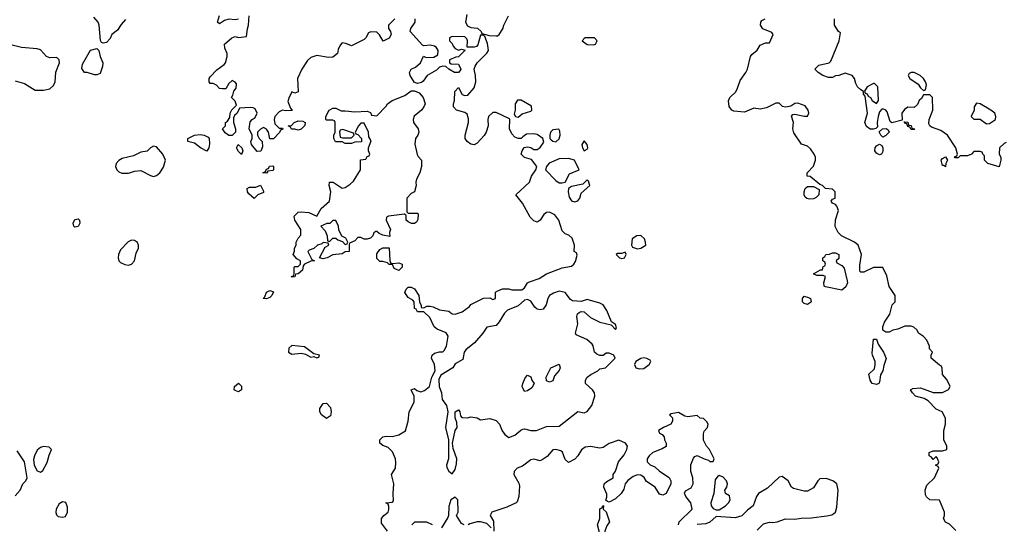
# Model space of a CAD drawing. Header units: inches. Extents: x 2380249 to 2585472, y 382747 to 546448.
# Tile 61 of 256: x 2442539 to 2448803, y 455273 to 458485. Entities that reach past the tile are written whole.
import ezdxf

# ---------------------------------------------------------------- set-up
doc = ezdxf.new("R2010")
doc.units = ezdxf.units.IN
doc.header["$MEASUREMENT"] = 0
doc.layers.add('C4445', color=7, linetype='Continuous')

msp = doc.modelspace()

# ---------------------------------------------------------------- linework, layer by layer
at = {"layer": 'C4445', "color": 4}
for points, elevation in [([(2443212.8, 458487.2), (2443184.5, 458455.5), (2443161.4, 458418.6), (2443124.7, 458390), (2443115.3, 458364.7), (2443090, 458339), (2443070, 458335.3), (2443060.2, 458340.2), (2443053.6, 458353.6), (2443045.2, 458450), (2443037.2, 458470), (2443010, 458502)], 64), ([(2444924.7, 458490), (2444884.7, 458450), (2444884.7, 458430), (2444898, 458410), (2444902, 458390), (2444890, 458368), (2444851.6, 458348.4), (2444828.4, 458388.4), (2444810, 458406), (2444772.7, 458407.3), (2444758, 458402), (2444742, 458370), (2444730, 458358), (2444650, 458318), (2444614.6, 458334.6), (2444590, 458338), (2444576.9, 458323.1), (2444564.7, 458295.3), (2444561, 458270), (2444530, 458246), (2444504, 458244), (2444430, 458257.2), (2444390, 458245.2), (2444370, 458225.2), (2444333, 458170), (2444306, 458110), (2444310, 458026), (2444290, 458018), (2444270, 458026), (2444250, 457986), (2444245.4, 457965.4), (2444262, 457922), (2444272.7, 457907.3), (2444230, 457904), (2444210, 457908.7), (2444190, 457898), (2444162, 457870), (2444158, 457850), (2444162, 457822), (2444190, 457794), (2444210, 457794), (2444212.7, 457787.3), (2444198, 457782), (2444192.7, 457767.3), (2444152.7, 457727.3), (2444130, 457726), (2444122, 457770), (2444110, 457788), (2444090, 457798), (2444070, 457788), (2444052, 457770), (2444051.3, 457750), (2444062, 457730), (2444082, 457710), (2444083.6, 457676.4), (2444072.7, 457647.3), (2444050, 457646), (2444014, 457690), (2444009.2, 457710), (2444018, 457730), (2444018, 457750), (2443999, 457790), (2444005.6, 457834.4), (2444018, 457850), (2444037.2, 457862.8), (2444048.7, 457890), (2444037.2, 457917.2), (2444024, 457924), (2444005.6, 457925.6), (2443938, 457922), (2443922, 457890), (2443904.7, 457875.3), (2443899.6, 457860.4), (2443898, 457830), (2443911.3, 457790), (2443911.3, 457770), (2443890, 457748), (2443870, 457748.7), (2443845.6, 457765.6), (2443828.7, 457790), (2443848, 457810), (2443848, 457830), (2443860.4, 457839.6), (2443876.4, 457863.6), (2443878, 457890), (2443888.4, 457911.6), (2443918, 457942), (2443910, 457966), (2443886, 457990), (2443895.3, 458004.7), (2443902, 458030), (2443915.3, 458050), (2443917.2, 458077.2), (2443910, 458088), (2443890, 458098), (2443870, 458078), (2443850, 458046), (2443830, 458046), (2443810, 458048), (2443790, 458068), (2443770, 458078), (2443750, 458078), (2443744, 458090), (2443744, 458110), (2443750, 458122), (2443793.6, 458166.4), (2443840.4, 458199.6), (2443849, 458211), (2443859, 458250), (2443859, 458270), (2443843.1, 458303.1), (2443842, 458330), (2443889.4, 458370.6), (2443910, 458378), (2443930, 458372), (2443982, 458378), (2443987.3, 458427.3), (2443995.3, 458450), (2443998, 458510)], 64), ([(2443930, 458488.7), (2443910, 458484), (2443870, 458489.2), (2443841, 458479), (2443810, 458458), (2443798, 458470), (2443809.1, 458510.9)], 64), ([(2445382.8, 458517.2), (2445376, 458470), (2445386.8, 458446.8), (2445410, 458436), (2445450.9, 458430.9), (2445474, 458410), (2445478, 458398), (2445524.7, 458384.7), (2445570, 458382), (2445578, 458382), (2445588.4, 458391.6), (2445613.6, 458426.4), (2445618, 458450), (2445648, 458510)], 64), ([(2444878, 455230), (2444841.2, 455281.2), (2444841.2, 455310), (2444855.3, 455330), (2444882, 455350), (2444887.3, 455367.3), (2444887.3, 455387.3), (2444882, 455402), (2444868, 455410), (2444910, 455414), (2444916.4, 455423.6), (2444914, 455470), (2444919, 455530), (2444904, 455590), (2444929.3, 455630.7), (2444932.5, 455667.5), (2444929.5, 455690), (2444910, 455735.3), (2444882.7, 455762.7), (2444850, 455774), (2444829.2, 455789.2), (2444829, 455810), (2444849.4, 455830.6), (2444870, 455834.8), (2444908.4, 455831.6), (2444950, 455842), (2444992.3, 455867.7), (2445009.4, 455930), (2445016, 455990), (2445048.7, 456050), (2445048, 456090), (2445028.7, 456130), (2445050, 456138), (2445064.7, 456124.7), (2445090, 456116), (2445114.8, 456125.2), (2445145.2, 456150), (2445161.2, 456210), (2445181.2, 456250), (2445177.2, 456290), (2445159, 456330), (2445162, 456350), (2445178, 456362), (2445210, 456371), (2445230, 456371.3), (2445240.2, 456379.8), (2445253.6, 456406.4), (2445265.2, 456470), (2445252.7, 456492.7), (2445195.5, 456515.5), (2445175.3, 456530), (2445148, 456590), (2445110, 456626), (2445070, 456626), (2445062, 456642), (2445050, 456646), (2445048, 456690), (2445040.4, 456700.4), (2445010, 456718), (2444988.4, 456748.4), (2444998, 456770), (2445010, 456782), (2445030, 456782), (2445050, 456772), (2445078, 456730), (2445082, 456690), (2445094, 456666), (2445094, 456654), (2445110, 456652), (2445130, 456662), (2445150, 456662), (2445170, 456658), (2445210, 456638.8), (2445270, 456630.8), (2445290, 456612), (2445310, 456611.3), (2445354, 456626), (2445400.4, 456659.6), (2445410, 456672), (2445490, 456712), (2445530, 456714), (2445550, 456704.7), (2445566, 456710), (2445566, 456750), (2445580.4, 456759.6), (2445611.1, 456771.1), (2445650, 456771.3), (2445670, 456764.7), (2445733.2, 456766.8), (2445750, 456778), (2445769, 456810), (2445782.5, 456817.5), (2445842.9, 456837.1), (2445890, 456867.3), (2445990, 456905.5), (2446050, 456917.3), (2446065.2, 456930), (2446074.2, 456945.8), (2446086, 456986), (2446082, 457002), (2446066, 457010), (2446068, 457050), (2446054, 457094), (2446033.2, 457113.2), (2446010, 457121.2), (2445990, 457142), (2445969, 457210), (2445943.2, 457243.2), (2445910, 457259.3), (2445890, 457257.2), (2445874.4, 457245.6), (2445850, 457209), (2445830, 457197.2), (2445810, 457204), (2445787.5, 457227.5), (2445736.9, 457316.9), (2445695.3, 457370), (2445782, 457450), (2445795.3, 457490), (2445822, 457530), (2445828, 457550), (2445794.6, 457594.6), (2445750, 457608.7), (2445730, 457628.7), (2445735.3, 457650), (2445749, 457671), (2445770, 457676), (2445790, 457671.3), (2445810, 457658), (2445830, 457658), (2445849.1, 457670.9), (2445873.6, 457706.4), (2445868, 457730), (2445830, 457755.3), (2445810, 457758), (2445763.6, 457756.4), (2445739.6, 457740.4), (2445730, 457728), (2445710, 457728), (2445690, 457738), (2445670, 457758), (2445655.3, 457790), (2445658, 457850), (2445654.6, 457854.6), (2445570, 457894), (2445550, 457894), (2445522, 457870), (2445518, 457850), (2445519.1, 457810), (2445507.3, 457770), (2445493, 457747), (2445450, 457699), (2445430, 457689.2), (2445410, 457692.7), (2445385.2, 457710), (2445372.7, 457730), (2445372.3, 457750), (2445394, 457830), (2445393.6, 457853.6), (2445384.7, 457884.7), (2445370, 457895.3), (2445318, 457910), (2445298, 457930), (2445298, 457950), (2445306, 457970), (2445307.3, 458027.3), (2445330, 458054), (2445354, 458010), (2445370, 458002), (2445390, 458004.7), (2445430, 458052), (2445440.9, 458090), (2445439.5, 458130), (2445429.2, 458170), (2445436, 458190), (2445449.5, 458210.5), (2445510, 458272), (2445522, 458290), (2445514, 458334), (2445498, 458378), (2445490, 458386), (2445470, 458386), (2445454.4, 458325.6), (2445445.4, 458314.6), (2445430.8, 458309.2), (2445386, 458310), (2445388.7, 458350), (2445383.1, 458363.1), (2445370, 458375.3), (2445290, 458378), (2445274, 458370), (2445274, 458350), (2445290, 458334), (2445296.9, 458316.9), (2445310, 458302), (2445330, 458292), (2445350, 458298), (2445372, 458292), (2445330, 458248), (2445312.7, 458247.3), (2445274, 458230), (2445274, 458210), (2445283.6, 458203.6), (2445330, 458202), (2445344.7, 458170), (2445339.8, 458160.2), (2445330, 458148.7), (2445306, 458150), (2445268, 458170), (2445250, 458188), (2445230, 458188.7), (2445210, 458182), (2445190, 458164), (2445132, 458130), (2445106.4, 458093.6), (2445095.3, 458084.7), (2445070, 458078), (2445050, 458086), (2445022, 458130), (2445018, 458150), (2445028.7, 458170), (2445058, 458182), (2445088, 458210), (2445107.3, 458252.7), (2445124.7, 458244.7), (2445173.6, 458246.4), (2445198, 458262), (2445202, 458290), (2445188.7, 458310), (2445177.5, 458317.5), (2445150, 458322.7), (2445110, 458318), (2445102, 458322), (2445022, 458410), (2445028, 458430), (2445054, 458470), (2445055.3, 458490)], 64), ([(2448494.6, 455234.6), (2448454.6, 455274.6), (2448430, 455288), (2448415.3, 455310), (2448422, 455330), (2448422, 455350), (2448390, 455428), (2448330, 455429), (2448307.2, 455447.2), (2448301.5, 455461.5), (2448299.3, 455490), (2448310, 455522), (2448358, 455570), (2448386, 455630), (2448382, 455642), (2448366, 455650), (2448382, 455658), (2448386, 455670), (2448376.4, 455696.4), (2448370, 455706), (2448350, 455686), (2448340.4, 455700.4), (2448326, 455710), (2448326, 455730), (2448350, 455742), (2448410, 455742), (2448438, 455750), (2448438, 455770), (2448418, 455810), (2448418, 455870), (2448428.4, 455911.6), (2448428.4, 455948.4), (2448408.4, 455988.4), (2448370, 456006), (2448319.3, 456059.3), (2448293.2, 456073.2), (2448238, 456090), (2448218, 456110), (2448206, 456130), (2448222, 456138), (2448270, 456141), (2448350, 456111.3), (2448410, 456112), (2448448.4, 456131.6), (2448458, 456150), (2448456.4, 456156.4), (2448436.4, 456196.4), (2448410, 456226), (2448407.3, 456267.3), (2448402, 456282), (2448390, 456286), (2448338, 456330), (2448338, 456350), (2448346, 456370), (2448328, 456390), (2448327.3, 456407.3), (2448310, 456446), (2448288.4, 456468.4), (2448258, 456490), (2448248.4, 456508.4), (2448228.4, 456528.4), (2448210, 456535.3), (2448170, 456535.3), (2448124.7, 456515.3), (2448094, 456510), (2448070, 456495.3), (2448050, 456495.3), (2448029.3, 456509.3), (2448029.3, 456530), (2448040.1, 456559.9), (2448074, 456610), (2448089.3, 456670.7), (2448108, 456690), (2448108, 456730), (2448070, 456788), (2448055.5, 456855.5), (2448030, 456908), (2447970, 456908.7), (2447910, 456878), (2447890, 456878), (2447884.7, 456884.7), (2447883.1, 456923.1), (2447894, 456990), (2447873.2, 457050), (2447849.3, 457069.3), (2447768, 457110), (2447746, 457130), (2447728, 457168), (2447729.3, 457210.7), (2447749, 457270), (2447738, 457298), (2447729, 457309), (2447710, 457318), (2447702, 457330), (2447710, 457342), (2447726, 457350), (2447726, 457390), (2447710, 457406), (2447666, 457410), (2447646, 457430), (2447630, 457435.3), (2447568, 457488), (2447548.7, 457490), (2447548, 457510), (2447590, 457552), (2447601.2, 457590), (2447601.2, 457610), (2447594, 457630), (2447570, 457664), (2447550, 457679.3), (2447512.7, 457692.7), (2447464.9, 457764.9), (2447458.4, 457790), (2447460.9, 457830), (2447448.7, 457871.3), (2447458, 457882), (2447470, 457884.7), (2447530, 457871.3), (2447550, 457872), (2447559, 457890), (2447555.3, 457910), (2447536, 457936), (2447490, 457953.2), (2447470, 457952.3), (2447444.5, 457935.5), (2447410, 457928.7), (2447392.9, 457932.9), (2447370, 457954), (2447350, 457954), (2447290, 457924), (2447250, 457915.3), (2447210, 457921.2), (2447150, 457897.2), (2447082.7, 457902.7), (2447069.3, 457909.3), (2447053.6, 457933.6), (2447049.3, 457969.3), (2447057.2, 457990), (2447094, 458026), (2447106.6, 458050), (2447122, 458098), (2447159, 458150), (2447169, 458170), (2447189, 458250), (2447196.5, 458263.5), (2447230, 458292), (2447250, 458322), (2447283.1, 458336.9), (2447310, 458338), (2447333.2, 458390), (2447323.2, 458403.2), (2447267.5, 458427.5), (2447252.7, 458450), (2447253.2, 458470), (2447260.7, 458479.3), (2447282, 458490)], 56), ([(2448816, 457704), (2448802, 457698), (2448772, 457670), (2448771.3, 457630), (2448781, 457610), (2448781, 457590), (2448770, 457548), (2448698, 457570), (2448678, 457590), (2448678, 457618), (2448666, 457630), (2448662, 457642), (2448650, 457646), (2448610, 457646), (2448594, 457630), (2448570, 457618), (2448522, 457618), (2448510, 457606), (2448490, 457606), (2448487.3, 457612.7), (2448502, 457618), (2448506, 457630), (2448495.3, 457670), (2448442, 457750), (2448400.2, 457780.2), (2448340.2, 457800.2), (2448329.1, 457809.1), (2448322.7, 457822.7), (2448325.2, 457850), (2448348.7, 457910), (2448346, 457990), (2448330, 458006), (2448290, 458006), (2448276.9, 457983.1), (2448262, 457970), (2448250, 457946), (2448230, 457926), (2448190, 457928), (2448167.1, 457912.9), (2448152, 457890), (2448154, 457846), (2448088.4, 457828.4), (2448076.4, 457836.4), (2448058.6, 457898.6), (2448050, 457908.7), (2448030, 457918), (2448024.7, 457915.3), (2448010, 457898), (2448000.7, 457870), (2447994.8, 457830), (2447996.9, 457803.1), (2447986.4, 457793.6), (2447971.3, 457788.7), (2447950, 457789.2), (2447925.8, 457805.8), (2447916, 457830), (2447932.7, 457890), (2447918, 457998), (2447908, 458012), (2447908, 458028), (2447890, 458038), (2447870, 458058), (2447858, 458078), (2447849, 458110), (2447835.3, 458130), (2447790, 458144), (2447750, 458129), (2447730, 458128.7), (2447710, 458118), (2447683.6, 458116.4), (2447649.4, 458129.4), (2447618, 458150), (2447598, 458170), (2447624.1, 458195.9), (2447689, 458211), (2447699, 458221), (2447753.2, 458350), (2447762, 458402), (2447748, 458410), (2447722, 458450), (2447722, 458490)], 52), ([(2442510, 458096.3), (2442570, 458078), (2442636.7, 458036.7), (2442690, 458036), (2442730, 458044.4), (2442753.3, 458066.7), (2442763.7, 458090), (2442769.5, 458150.5), (2442791.8, 458210), (2442789.3, 458230), (2442779.3, 458239.3), (2442770, 458244.5), (2442730, 458243), (2442710, 458251.3), (2442670, 458294), (2442650, 458300.7), (2442550, 458307.3), (2442490, 458323.6)], 68), ([(2446729.3, 455269.3), (2446735.3, 455290), (2446817.2, 455370), (2446809.2, 455410), (2446777.2, 455450), (2446769, 455471), (2446774, 455486), (2446810, 455506), (2446824, 455530), (2446821.2, 455570), (2446808, 455610), (2446809.1, 455650.9), (2446824.7, 455695.3), (2446834.6, 455705.4), (2446850, 455711.3), (2446894, 455690), (2446922, 455682), (2446930, 455674), (2446950, 455674), (2446958, 455690), (2446928, 455750), (2446908, 455770), (2446889.1, 455809.1), (2446889.1, 455849.1), (2446893.6, 455866.4), (2446915.3, 455890), (2446918, 455910), (2446910, 455926), (2446890, 455946), (2446868.4, 455948.4), (2446850, 455966), (2446790, 455958), (2446770, 455962), (2446730, 455984), (2446716.9, 455983.1), (2446683.6, 455976.4), (2446674, 455970), (2446691.3, 455951.3), (2446691.3, 455930), (2446682, 455910), (2446634, 455890), (2446602, 455870), (2446610, 455854), (2446626, 455846), (2446638, 455830), (2446641, 455810), (2446651.3, 455790), (2446651.3, 455768.7), (2446626.4, 455753.6), (2446566, 455730), (2446542.8, 455710), (2446531, 455690), (2446531.3, 455670), (2446550, 455651.3), (2446579.8, 455639.8), (2446610, 455611.3), (2446670.9, 455570.9), (2446682, 455550), (2446682, 455530), (2446652, 455470), (2446630, 455458), (2446610, 455466), (2446582, 455510), (2446526.8, 455546.8), (2446512, 455572), (2446490, 455586), (2446470, 455589.3), (2446442, 455578), (2446407.9, 455552.1), (2446391.3, 455530), (2446382, 455498), (2446366, 455470), (2446330, 455435.3), (2446290, 455415.3), (2446278, 455418), (2446268, 455428), (2446274.6, 455445.4), (2446274.6, 455465.4), (2446255.3, 455510), (2446258, 455530), (2446274.6, 455545.4), (2446315.3, 455570), (2446315.3, 455590), (2446329.1, 455610.9), (2446349.2, 455670), (2446384.8, 455715.2), (2446402, 455750), (2446406, 455770), (2446394, 455790), (2446350, 455809.3), (2446290, 455787), (2446250, 455762.9), (2446230, 455758.4), (2446170, 455769.4), (2446135.9, 455764.1), (2446113.2, 455746.8), (2446090, 455708.7), (2446070, 455688.7), (2446030, 455666), (2446010, 455686), (2445992.9, 455732.9), (2445981.2, 455741.2), (2445949.3, 455749.3), (2445930, 455746.6), (2445894.6, 455705.4), (2445870, 455687), (2445850, 455678), (2445810, 455689), (2445790, 455682.7), (2445737.3, 455642.7), (2445704.7, 455630), (2445684.7, 455610), (2445682, 455590), (2445714.4, 455534.4), (2445718, 455518), (2445714.8, 455450), (2445703.5, 455416.5), (2445698, 455410), (2445637.7, 455382.2), (2445542, 455350), (2445532, 455330), (2445553.2, 455293.2), (2445554.8, 455230)], 64), ([(2442510, 455454.8), (2442541.2, 455490), (2442559.3, 455530), (2442578, 455550), (2442585.6, 455570), (2442569.6, 455670), (2442522, 455742)], 68), ([(2447230, 455235.5), (2447270, 455276.3), (2447310, 455287.3), (2447330, 455284.9), (2447358, 455290), (2447410, 455308.2), (2447470, 455306.4), (2447510, 455313.4), (2447575.3, 455315.3), (2447673.1, 455326.9), (2447706.3, 455333.7), (2447718.6, 455341.4), (2447729.1, 455350.9), (2447738, 455382), (2447746.6, 455490), (2447738, 455530), (2447713.2, 455550), (2447670, 455565.6), (2447630, 455563.7), (2447616.3, 455550), (2447590, 455506), (2447550, 455485.2), (2447530, 455485.2), (2447460.9, 455500.9), (2447449.4, 455509.4), (2447429, 455550), (2447390, 455577.2), (2447370, 455574), (2447297.1, 455502.9), (2447238.8, 455470), (2447226, 455450), (2447204.7, 455390), (2447170, 455364), (2447132.8, 455327.2), (2447090, 455315.1), (2446970, 455324), (2446930, 455288), (2446903.6, 455276.4), (2446850, 455273.2)], 64), ([(2445366, 455270), (2445350, 455278), (2445318, 455330), (2445328.7, 455350), (2445326, 455430), (2445310, 455446), (2445280.7, 455430), (2445270, 455386), (2445267.7, 455330), (2445263.4, 455316.6), (2445222, 455250)], 64), ([(2445166, 455270), (2445130, 455288), (2445050, 455286), (2445034, 455270)], 64), ([(2445538, 455250), (2445510, 455278), (2445470, 455288.7), (2445450, 455288.7), (2445402.8, 455277.2), (2445392, 455270)], 64)]:
    msp.add_lwpolyline(points, dxfattribs=dict(at, elevation=elevation))
for points, elevation in [([(2446195.3, 458370), (2446134, 458370), (2446118, 458350), (2446150, 458328), (2446190, 458324.9), (2446202, 458330), (2446213.2, 458350)], 64), ([(2443030, 458134), (2443014.6, 458134.6), (2442968.4, 458148.4), (2442950, 458148.7), (2442934.6, 458174.6), (2442938, 458202), (2442989.4, 458290.6), (2443030, 458302), (2443042, 458290), (2443050.8, 458250), (2443067.3, 458210), (2443066.4, 458186.4), (2443050, 458142)], 64), ([(2448230, 458149), (2448210, 458148.7), (2448198, 458142), (2448191.3, 458130), (2448202, 458110), (2448254.8, 458074.8), (2448270, 458052), (2448290, 458034), (2448302, 458038), (2448308, 458070), (2448302, 458090), (2448288.7, 458110), (2448268.7, 458130)], 52), ([(2447978, 458078), (2447970, 458078), (2447930, 458058), (2447914, 458030), (2447918, 458018), (2447930, 458014), (2447938, 457998), (2447951.3, 457990), (2447962, 457970), (2447990, 457952), (2448002, 457970), (2447998, 458058)], 52), ([(2445010, 457254), (2445070, 457254), (2445074, 457250), (2445072.7, 457212.7), (2445063.6, 457196.4), (2445050, 457188), (2445031.3, 457188.7), (2445010, 457198), (2444998, 457210), (2444998, 457238), (2444987.3, 457247.3), (2444884.7, 457235.3), (2444872, 457228), (2444871.3, 457210), (2444898, 457150), (2444892, 457130), (2444894, 457106), (2444850, 457114), (2444825.2, 457125.2), (2444810, 457138), (2444803.6, 457136.4), (2444791.6, 457128.4), (2444784.7, 457110), (2444770, 457095.3), (2444750, 457088), (2444730, 457088), (2444710, 457098), (2444690, 457098), (2444670, 457078), (2444638, 457062), (2444634, 457050), (2444634, 457010), (2444610, 457008), (2444590, 456995.3), (2444530, 456989), (2444494, 456970), (2444470, 456964), (2444446, 456970), (2444482, 457038), (2444506, 457050), (2444502, 457062), (2444470, 457066), (2444462, 457058), (2444434, 457050), (2444411, 457029), (2444381, 457019), (2444372, 457010), (2444398, 456958), (2444414, 456950), (2444390, 456948), (2444351.3, 456928.7), (2444342, 456918), (2444338, 456890), (2444310, 456868), (2444294, 456866), (2444290, 456848), (2444270, 456846), (2444268, 456850), (2444282, 456858), (2444286, 456870), (2444286, 456910), (2444290, 456914), (2444310, 456914), (2444326, 456930), (2444326, 456950), (2444302, 456962), (2444278, 456990), (2444287.3, 457012.7), (2444288, 457030), (2444298, 457050), (2444298, 457070), (2444310, 457094), (2444327.3, 457112.7), (2444328, 457150), (2444288.7, 457210), (2444286, 457234), (2444310, 457261), (2444330, 457262.8), (2444378, 457258), (2444430, 457234), (2444456.4, 457283.6), (2444509.1, 457330.9), (2444519, 457390), (2444508.7, 457430), (2444509.2, 457450.8), (2444534, 457450), (2444590, 457412), (2444610, 457418), (2444642, 457438), (2444662, 457458), (2444708, 457530), (2444707.3, 457592.7), (2444742, 457598), (2444750, 457614), (2444762, 457618), (2444766, 457630), (2444758, 457650), (2444758, 457670), (2444774.6, 457714.6), (2444760.4, 457740.4), (2444758, 457770), (2444730, 457826), (2444710, 457826), (2444694, 457810), (2444674, 457770), (2444678, 457758), (2444690, 457754), (2444714, 457730), (2444712.7, 457707.3), (2444670, 457706), (2444650, 457698), (2444610, 457698), (2444590, 457708), (2444547.3, 457707.3), (2444538, 457730), (2444538, 457750), (2444546, 457770), (2444546, 457830), (2444542, 457842), (2444530, 457846), (2444490, 457846), (2444486, 457850), (2444486, 457870), (2444508.7, 457910), (2444530, 457922), (2444550, 457922), (2444584.7, 457904.7), (2444610, 457906), (2444670, 457898), (2444750, 457902), (2444770, 457894), (2444778, 457878), (2444810, 457874), (2444870, 457934), (2444878, 457950), (2444908, 457970), (2444990, 458002), (2445030, 458032), (2445050, 458032), (2445079.8, 458019.8), (2445104.7, 457990), (2445118, 457950), (2445111, 457930), (2445094.8, 457910), (2445048.2, 457871.8), (2445042, 457850), (2445044.9, 457830), (2445073.4, 457790), (2445077.3, 457770), (2445070.8, 457750), (2445057.3, 457730), (2445053.7, 457693.7), (2445067.1, 457627.1), (2445073.4, 457613.4), (2445094.8, 457590), (2445094.9, 457550), (2445084, 457510), (2445062.8, 457470), (2445058.8, 457450), (2445061, 457430), (2445051, 457389), (2445030, 457378), (2445002, 457350), (2445002, 457262)], 64), ([(2445730, 457973.2), (2445706.8, 457973.2), (2445691.3, 457950), (2445691.3, 457908.7), (2445684.7, 457884.7), (2445694, 457870), (2445710, 457864.7), (2445734.6, 457885.4), (2445790, 457902), (2445798, 457910), (2445794.6, 457934.6)], 64), ([(2448626.4, 457953.6), (2448612, 457930), (2448611.3, 457908.7), (2448592, 457870), (2448610, 457852), (2448650, 457852), (2448690, 457822), (2448710, 457824.7), (2448748, 457850), (2448748.7, 457870), (2448742, 457890), (2448718, 457910), (2448650, 457949)], 52), ([(2444310, 457782), (2444290, 457788), (2444268, 457788), (2444262, 457802), (2444246, 457810), (2444267.3, 457812.7), (2444286, 457830), (2444310, 457842), (2444339.6, 457839.6), (2444354, 457830), (2444352.7, 457812.7), (2444330, 457788.7)], 64), ([(2448210, 457786), (2448202, 457802), (2448190, 457806), (2448182, 457822), (2448170, 457826), (2448166, 457834), (2448190, 457832), (2448194, 457814), (2448210, 457812), (2448214, 457794), (2448234, 457790), (2448230, 457786)], 52), ([(2443730, 457648), (2443690, 457668.7), (2443650, 457699), (2443609.1, 457709.1), (2443608, 457730), (2443650, 457751), (2443686, 457754), (2443712, 457750), (2443736.8, 457736.8), (2443744.7, 457730), (2443745.4, 457694.6), (2443742, 457670)], 64), ([(2444594, 457786), (2444578, 457782), (2444574, 457770), (2444578, 457738), (2444592.7, 457732.7), (2444650, 457734), (2444666, 457750), (2444662, 457762)], 64), ([(2445968.7, 457788.7), (2445930, 457784), (2445916, 457770), (2445911, 457750), (2445911.3, 457730), (2445919.8, 457719.8), (2445930, 457711.3), (2445950, 457707.3), (2445970, 457726), (2445977, 457750), (2445976, 457776)], 64), ([(2448030, 457738), (2448018, 457750), (2448008, 457772), (2448028.7, 457791.3), (2448051.6, 457791.6), (2448063.6, 457783.6), (2448071, 457770), (2448050, 457748.7)], 52), ([(2443950, 457628), (2443930, 457646), (2443918, 457670), (2443928.9, 457691.1), (2443951.3, 457670), (2443958, 457650)], 64), ([(2446130, 457713.2), (2446116, 457690), (2446118.8, 457670), (2446130, 457651.3), (2446150, 457662), (2446154, 457670), (2446148.7, 457690)], 64), ([(2448010, 457624), (2447990, 457635.3), (2447979, 457650), (2447982, 457670), (2447990, 457682), (2448010, 457692), (2448023.6, 457683.6), (2448031.3, 457670), (2448030, 457646), (2448022, 457630)], 52), ([(2443390, 457679.3), (2443371.3, 457670), (2443350, 457648), (2443310, 457642), (2443262.4, 457617.6), (2443190, 457601.3), (2443170, 457589.6), (2443152.2, 457570), (2443148.8, 457550), (2443156.4, 457530), (2443170, 457517.6), (2443189.1, 457509.1), (2443231.5, 457508.5), (2443270, 457521.6), (2443310, 457524.9), (2443370, 457493.4), (2443390, 457488), (2443410, 457493.4), (2443430, 457510.8), (2443454, 457546), (2443465.6, 457590), (2443450, 457629.3), (2443410, 457676)], 68), ([(2446030, 457601.2), (2445970, 457599.3), (2445907.9, 457572.1), (2445891, 457550), (2445884.7, 457530), (2445950, 457461), (2445970, 457447.3), (2445990, 457446.8), (2446010, 457452), (2446036.4, 457503.6), (2446098, 457530), (2446068, 457590)], 64), ([(2448430, 457549), (2448418, 457558), (2448410, 457558), (2448402, 457590), (2448410, 457602), (2448430, 457612), (2448442, 457590), (2448432, 457570)], 52), ([(2444110, 457508), (2444086, 457510), (2444102, 457518), (2444110, 457534), (2444122, 457538), (2444127.3, 457552.7), (2444150, 457554), (2444154, 457550), (2444154, 457530), (2444150, 457526), (2444118, 457522)], 64), ([(2446150, 457466), (2446122, 457438), (2446050, 457424), (2446031.3, 457410), (2446027.7, 457390), (2446035.3, 457355.3), (2446050, 457332), (2446070, 457326), (2446090, 457332), (2446102, 457350), (2446110, 457382), (2446166, 457430), (2446158, 457458)], 64), ([(2444030, 457346), (2443996.4, 457376.4), (2443988, 457390), (2443986, 457410), (2444000.4, 457419.6), (2444040.4, 457419.6), (2444070, 457432), (2444090, 457394), (2444090, 457386), (2444054, 457370)], 64), ([(2447563.3, 457343.3), (2447546.8, 457346.8), (2447535.1, 457355.1), (2447529.5, 457369.5), (2447529.4, 457390), (2447536, 457410), (2447550, 457424), (2447590, 457422.8), (2447624.7, 457404.7), (2447624, 457370), (2447606.6, 457353.4), (2447590, 457345.1)], 56), ([(2442890, 457164), (2442884, 457170), (2442878, 457190), (2442890, 457214), (2442910, 457217.3), (2442918.8, 457210), (2442922, 457190), (2442910, 457169)], 64), ([(2444550, 457206), (2444530, 457206), (2444511.6, 457188.4), (2444492.7, 457187.3), (2444454, 457170), (2444482, 457142), (2444494, 457110), (2444498, 457078), (2444510, 457074), (2444530, 457094), (2444550, 457094), (2444563.6, 457083.6), (2444592.7, 457072.7), (2444610, 457054), (2444622, 457058), (2444626, 457070), (2444614.6, 457094.6), (2444587.3, 457107.3), (2444568.4, 457148.4), (2444568, 457170)], 64), ([(2443250, 457081.6), (2443228.2, 457071.8), (2443180.5, 457019.5), (2443167, 456990), (2443165.3, 456970), (2443170, 456951.3), (2443180.5, 456940.5), (2443207.5, 456927.5), (2443230, 456923.1), (2443250, 456928.4), (2443269.6, 456950), (2443280.1, 456999.9), (2443295.1, 457030), (2443295.1, 457050), (2443287.5, 457067.5), (2443270, 457080.7)], 68), ([(2446490, 457112.3), (2446464.7, 457110), (2446434.8, 457090), (2446431, 457051), (2446438, 457038), (2446470, 457026.8), (2446490, 457030.8), (2446522, 457050), (2446521.2, 457070), (2446513.2, 457090)], 64), ([(2444910, 456934), (2444950, 456938), (2444971.3, 456930), (2444971.3, 456910), (2444950, 456888), (2444922, 456902), (2444910, 456926), (2444890, 456926), (2444878, 456938), (2444850, 456946), (2444830, 456946), (2444810, 456966), (2444810, 456994), (2444830, 457022), (2444850, 457034), (2444890, 457034), (2444892.7, 456952.7), (2444898, 456938)], 64), ([(2446390, 457006), (2446370, 456998), (2446342, 456998), (2446334, 456990), (2446354, 456970), (2446370, 456964.7), (2446386, 456970), (2446398, 456990)], 64), ([(2447770, 456764), (2447664.7, 456784.7), (2447658, 456790), (2447655.3, 456810), (2447666, 456850), (2447650, 456858), (2447610, 456858), (2447588.4, 456868.4), (2447634, 456894), (2447646, 456894), (2447650, 456914), (2447662, 456918), (2447666, 456930), (2447662, 456942), (2447648, 456950), (2447648, 456970), (2447662, 456978), (2447668.4, 456991.6), (2447690, 456992), (2447710, 457002), (2447730, 457002), (2447751.3, 456990), (2447750, 456966), (2447734, 456950), (2447738, 456938), (2447770, 456921), (2447784.5, 456904.5), (2447803.6, 456823.6), (2447804.7, 456810), (2447795.3, 456784.7)], 56), ([(2444110, 456708.7), (2444088, 456710), (2444098, 456722), (2444109.3, 456750.7), (2444130, 456762), (2444152.7, 456752.7), (2444142, 456730), (2444130, 456718)], 64), ([(2445970, 456757), (2445934.6, 456745.4), (2445910, 456729), (2445899.1, 456710), (2445887.7, 456670), (2445870, 456642.7), (2445850, 456638), (2445830, 456643.7), (2445815.9, 456655.9), (2445790, 456694), (2445770, 456705.2), (2445750, 456699), (2445710, 456664), (2445643, 456637), (2445623.4, 456616.6), (2445590, 456562), (2445570, 456539), (2445510, 456528.7), (2445484.7, 456490), (2445432.5, 456427.5), (2445376.4, 456383.6), (2445367.3, 456370), (2445358, 456322), (2445310, 456295.3), (2445294, 456270), (2445217.3, 456222.7), (2445204.5, 456195.5), (2445207.7, 456150), (2445222, 456110), (2445227.5, 456067.5), (2445254.8, 456030), (2445262.8, 455990), (2445246.8, 455890), (2445266, 455810), (2445266.8, 455690), (2445254.8, 455650), (2445256, 455636), (2445270, 455612), (2445290, 455594), (2445310, 455622), (2445318, 455658), (2445319, 455690), (2445296.5, 455756.5), (2445293.2, 455790), (2445309.2, 455870), (2445322, 455890), (2445320.4, 455920.4), (2445308.7, 455950), (2445308.7, 455990), (2445330, 456002), (2445338, 455990), (2445343.6, 455963.6), (2445352.7, 455952.7), (2445390, 455952), (2445410, 455958), (2445450, 455951.3), (2445470, 455938), (2445530, 455946), (2445570, 455934.8), (2445590.5, 455910.5), (2445607.9, 455867.9), (2445624.5, 455844.5), (2445650, 455826), (2445690, 455841), (2445726.6, 455873.4), (2445740.9, 455879.1), (2445750, 455880.7), (2445790.4, 455870.4), (2445826, 455870), (2445890, 455895.5), (2445970, 455898), (2446090, 455991), (2446130, 455982.8), (2446150, 455991.3), (2446179, 456030), (2446198, 456090), (2446195.3, 456110), (2446184, 456130), (2446139, 456170), (2446139, 456190), (2446149, 456210), (2446172.5, 456227.5), (2446218, 456250), (2446230, 456262), (2446266, 456270), (2446328, 456330), (2446318, 456350), (2446290, 456362), (2446270, 456362), (2446250, 456348), (2446230, 456348), (2446210, 456355.3), (2446195.3, 456370), (2446188, 456410), (2446180.4, 456420.4), (2446148, 456450), (2446080.2, 456480.2), (2446075.3, 456490), (2446089.5, 456550), (2446083.6, 456596.4), (2446087.6, 456612.4), (2446098.4, 456621.6), (2446110, 456627.7), (2446130, 456624.9), (2446170, 456590.4), (2446230, 456559.1), (2446302, 456542), (2446330, 456514), (2446335.3, 456524.7), (2446330, 456546), (2446303.1, 456563.1), (2446273.7, 456633.7), (2446250, 456669.5), (2446230, 456681.6), (2446150, 456705.2), (2446110, 456692.3), (2446056, 456696), (2446043.7, 456703.7), (2446009.3, 456749.3)], 64), ([(2447550, 456673.2), (2447530, 456679), (2447519, 456690), (2447519, 456710), (2447530, 456724.7), (2447558, 456718), (2447571, 456710), (2447574, 456690), (2447570, 456685.2)], 56), ([(2447990, 456162.7), (2447962, 456170), (2447948.7, 456190), (2447942, 456230), (2447976.4, 456263.6), (2447982, 456290), (2447982, 456310), (2447964, 456350), (2447962.7, 456362.7), (2447970, 456452), (2447990.8, 456450.8), (2447999.8, 456419.8), (2448034, 456370), (2448050.6, 456329.4), (2448036, 456284), (2448030.7, 456250), (2448016, 456224), (2448010, 456178), (2448004.7, 456170)], 56), ([(2444270, 456412.3), (2444250, 456395.3), (2444248.5, 456370), (2444270, 456355.5), (2444330, 456363), (2444356.8, 456356.8), (2444390, 456338), (2444410, 456342), (2444430, 456334), (2444442, 456338), (2444446, 456350), (2444410, 456358), (2444350, 456402.7)], 68), ([(2446510, 456332.7), (2446490, 456329.2), (2446458, 456310), (2446451, 456290), (2446458, 456270), (2446482.5, 456262.5), (2446510, 456264), (2446544, 456290), (2446553.2, 456310), (2446550, 456318), (2446529.1, 456329.1)], 64), ([(2445910, 456178), (2445890, 456186), (2445888, 456210), (2445918, 456270), (2445972, 456292), (2445978, 456270), (2445971.3, 456251.3), (2445942, 456218), (2445930, 456186)], 64), ([(2445750, 456118), (2445735.3, 456150), (2445739, 456170), (2445754.6, 456205.4), (2445770, 456222), (2445790, 456212), (2445798, 456190), (2445812, 456170), (2445798, 456142), (2445770, 456122)], 64), ([(2443930, 456117.2), (2443910, 456124), (2443904, 456130), (2443905.2, 456150), (2443930, 456171.3), (2443950, 456152), (2443950, 456128.7)], 64), ([(2444490, 455946), (2444459, 455970), (2444449, 455990), (2444448.7, 456010), (2444470, 456042), (2444490, 456044.7), (2444516.8, 456016.8), (2444521, 455990), (2444516, 455964)], 64), ([(2442690, 455769.4), (2442670, 455762.7), (2442650, 455745.2), (2442632.4, 455710), (2442625.8, 455685.8), (2442630.5, 455650), (2442650, 455614), (2442670, 455606), (2442685.2, 455614.8), (2442714, 455666), (2442725.6, 455714.4), (2442742, 455750), (2442725.2, 455765.2)], 68), ([(2446990, 455584), (2446979.6, 455580.4), (2446964.5, 455555.5), (2446954.8, 455470), (2446935.5, 455410), (2446939.1, 455390), (2446950, 455374.8), (2446970, 455366), (2446990, 455366), (2447030, 455390.7), (2447049.3, 455410), (2447059.5, 455430), (2447054.8, 455454.8), (2447029.6, 455469.6), (2447025.2, 455490), (2447037.2, 455510), (2447041.2, 455530), (2447036, 455550), (2447014.2, 455574.2)], 64), ([(2442810, 455417.2), (2442790, 455404), (2442770.6, 455370), (2442768.1, 455348.1), (2442773, 455333), (2442783.1, 455323.1), (2442810, 455318), (2442830, 455324), (2442843.7, 455350), (2442843.2, 455383.2), (2442831.7, 455411.7)], 68), ([(2446250, 455188), (2446226, 455210), (2446226, 455230), (2446215.3, 455270), (2446229, 455310), (2446228.9, 455371.1), (2446242, 455378), (2446250, 455394), (2446254, 455390), (2446252, 455370), (2446270, 455352), (2446291, 455290), (2446275.3, 455264.7), (2446262, 455230), (2446262, 455210)], 64)]:
    msp.add_lwpolyline(points, close=True, dxfattribs=dict(at, elevation=elevation))

doc.saveas('drawing.dxf')
